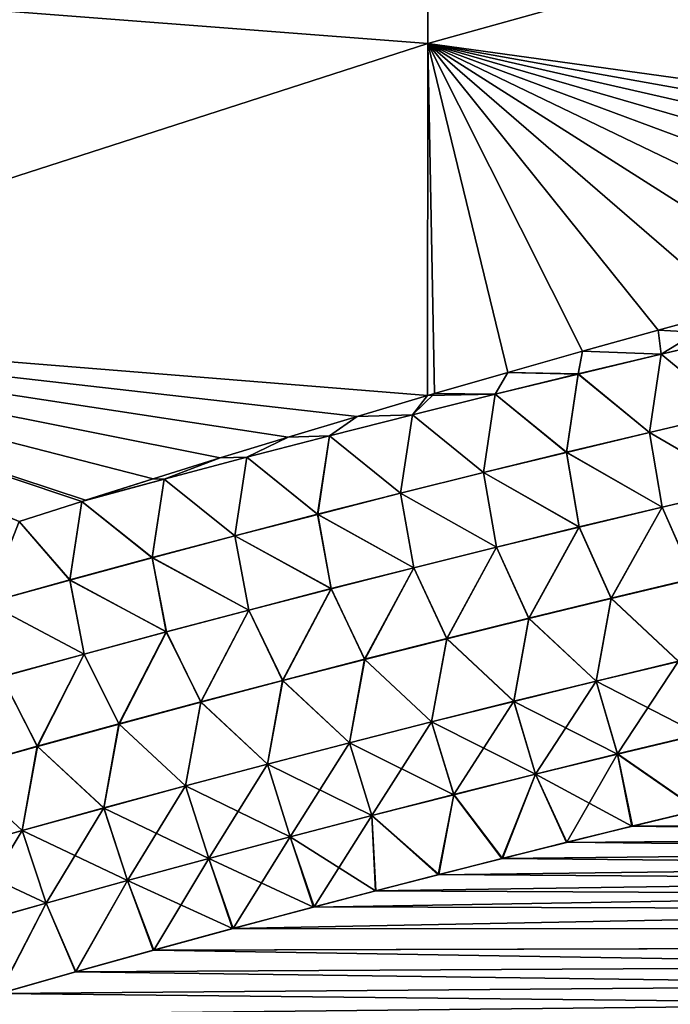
# Model space of a CAD drawing. Header units: metres. Extents: x -61 to 49, y -32 to 32.
# Tile 233 of 256: x 17.66 to 19.68, y 5.88 to 8.94. Entities that reach past the tile are written whole.
import ezdxf

# ---------------------------------------------------------------- set-up
doc = ezdxf.new("R2010")
doc.units = ezdxf.units.M
doc.layers.add('solid_K_27_40_10_000Y34', color=7, linetype='CONTINUOUS')

msp = doc.modelspace()

# ---------------------------------------------------------------- linework, layer by layer
at = {"layer": 'solid_K_27_40_10_000Y34'}
for points in [[(18.926422, 9.931925, -19.564247), (18.926422, 8.864625, -20.07041), (16.214842, 9.073252, -19.258879)], [(18.926422, 8.864606, 20.070419), (18.926422, 9.931887, 19.564268), (16.214842, 9.073238, 19.258886)], [(21.651865, 9.621234, -20.37454), (18.926422, 8.864625, -20.07041), (18.926422, 9.931925, -19.564247)], [(21.651865, 9.621228, 20.374542), (18.926422, 9.931887, 19.564268), (18.926422, 8.864606, 20.070419)], [(21.651865, 9.621234, -20.37454), (21.645794, 8.488059, -20.870714), (18.926422, 8.864625, -20.07041)], [(21.645792, 8.488059, 20.870714), (21.651865, 9.621228, 20.374542), (18.926422, 8.864606, 20.070419)], [(18.926422, 8.864625, -20.07041), (16.214842, 7.990036, -19.732908), (16.214842, 9.073252, -19.258879)], [(18.926422, 8.864606, 20.070419), (16.214842, 9.073238, 19.258886), (16.214842, 7.99003, 19.73291)], [(18.926422, 8.864625, -20.07041), (18.925745, 7.771661, -20.518223), (16.214842, 7.990036, -19.732908)], [(18.925745, 7.771661, 20.518223), (18.926422, 8.864606, 20.070419), (16.214842, 7.99003, 19.73291)], [(18.947138, 7.7779, -20.521086), (18.925745, 7.771661, -20.518223), (18.926422, 8.864625, -20.07041)], [(18.947138, 7.7779, 20.521086), (18.926422, 8.864606, 20.070419), (18.925745, 7.771661, 20.518223)], [(19.175106, 7.843667, -20.55154), (18.947138, 7.7779, -20.521086), (18.926422, 8.864625, -20.07041)], [(19.406841, 7.909297, -20.582348), (19.175106, 7.843667, -20.55154), (18.926422, 8.864625, -20.07041)], [(19.641979, 7.974823, -20.61339), (19.406841, 7.909297, -20.582348), (18.926422, 8.864625, -20.07041)], [(19.880676, 8.040222, -20.644691), (19.641979, 7.974823, -20.61339), (18.926422, 8.864625, -20.07041)], [(20.123104, 8.105471, -20.676281), (19.880676, 8.040222, -20.644691), (18.926422, 8.864625, -20.07041)], [(20.369432, 8.170546, -20.708187), (20.123104, 8.105471, -20.676281), (18.926422, 8.864625, -20.07041)], [(20.619833, 8.23542, -20.740437), (20.369432, 8.170546, -20.708187), (18.926422, 8.864625, -20.07041)], [(20.874474, 8.300069, -20.773052), (20.619833, 8.23542, -20.740437), (18.926422, 8.864625, -20.07041)], [(21.127491, 8.362981, -20.805292), (20.874474, 8.300069, -20.773052), (18.926422, 8.864625, -20.07041)], [(21.384792, 8.425632, -20.837902), (21.127491, 8.362981, -20.805292), (18.926422, 8.864625, -20.07041)], [(21.645794, 8.488059, -20.870714), (21.384792, 8.425632, -20.837902), (18.926422, 8.864625, -20.07041)], [(21.384792, 8.425632, 20.837902), (21.645792, 8.488059, 20.870714), (18.926422, 8.864606, 20.070419)], [(21.127491, 8.362981, 20.80529), (21.384792, 8.425632, 20.837902), (18.926422, 8.864606, 20.070419)], [(20.874472, 8.300069, 20.773052), (21.127491, 8.362981, 20.80529), (18.926422, 8.864606, 20.070419)], [(20.619831, 8.23542, 20.740437), (20.874472, 8.300069, 20.773052), (18.926422, 8.864606, 20.070419)], [(20.369431, 8.170546, 20.708187), (20.619831, 8.23542, 20.740437), (18.926422, 8.864606, 20.070419)], [(20.123102, 8.105471, 20.676281), (20.369431, 8.170546, 20.708187), (18.926422, 8.864606, 20.070419)], [(19.880674, 8.040221, 20.644691), (20.123102, 8.105471, 20.676281), (18.926422, 8.864606, 20.070419)], [(19.641977, 7.974822, 20.61339), (19.880674, 8.040221, 20.644691), (18.926422, 8.864606, 20.070419)], [(19.406841, 7.909297, 20.582348), (19.641977, 7.974822, 20.61339), (18.926422, 8.864606, 20.070419)], [(19.175104, 7.843667, 20.55154), (19.406841, 7.909297, 20.582348), (18.926422, 8.864606, 20.070419)], [(18.947138, 7.7779, 20.521086), (19.175104, 7.843667, 20.55154), (18.926422, 8.864606, 20.070419)], [(19.909716, 7.96085, 20.680204), (19.880674, 8.040221, 20.644691), (19.641977, 7.974822, 20.61339)], [(19.651569, 7.900525, -20.642647), (19.641979, 7.974823, -20.61339), (19.880676, 8.040222, -20.644691)], [(19.909691, 7.960969, -20.680159), (19.651569, 7.900525, -20.642647), (19.880676, 8.040222, -20.644691)], [(17.85128, 7.44344, -20.372952), (17.657024, 7.381036, -20.346315), (16.214842, 7.990036, -19.732908)], [(17.863508, 7.447338, -20.374624), (17.85128, 7.44344, -20.372952), (16.214842, 7.990036, -19.732908)], [(18.073217, 7.513606, -20.403225), (17.863508, 7.447338, -20.374624), (16.214842, 7.990036, -19.732908)], [(18.281204, 7.57825, -20.431456), (18.073217, 7.513606, -20.403225), (16.214842, 7.990036, -19.732908)], [(18.492533, 7.642821, -20.460018), (18.281204, 7.57825, -20.431456), (16.214842, 7.990036, -19.732908)], [(18.707336, 7.707298, -20.488932), (18.492533, 7.642821, -20.460018), (16.214842, 7.990036, -19.732908)], [(18.925745, 7.771661, -20.518223), (18.707336, 7.707298, -20.488932), (16.214842, 7.990036, -19.732908)], [(18.707336, 7.707299, 20.488932), (18.925745, 7.771661, 20.518223), (16.214842, 7.99003, 19.73291)], [(18.492533, 7.642821, 20.460018), (18.707336, 7.707299, 20.488932), (16.214842, 7.99003, 19.73291)], [(18.281204, 7.57825, 20.431456), (18.492533, 7.642821, 20.460018), (16.214842, 7.99003, 19.73291)], [(18.073217, 7.513606, 20.403225), (18.281204, 7.57825, 20.431456), (16.214842, 7.99003, 19.73291)], [(17.86351, 7.447339, 20.374624), (18.073217, 7.513606, 20.403225), (16.214842, 7.99003, 19.73291)], [(17.85128, 7.44344, 20.372952), (17.86351, 7.447339, 20.374624), (16.214842, 7.99003, 19.73291)], [(17.657026, 7.381037, 20.346315), (17.85128, 7.44344, 20.372952), (16.214842, 7.99003, 19.73291)], [(19.651569, 7.900525, -20.642647), (19.406841, 7.909297, -20.582348), (19.641979, 7.974823, -20.61339)], [(19.65159, 7.900421, 20.642687), (19.641977, 7.974822, 20.61339), (19.406841, 7.909297, 20.582348)], [(19.65159, 7.900421, 20.642687), (19.909716, 7.96085, 20.680204), (19.641977, 7.974822, 20.61339)], [(19.873135, 7.718338, -20.738834), (19.651569, 7.900525, -20.642647), (19.909691, 7.960969, -20.680159)], [(19.873207, 7.718025, 20.738914), (19.909716, 7.96085, 20.680204), (19.65159, 7.900421, 20.642687)], [(19.39369, 7.838841, 20.60491), (19.406841, 7.909297, 20.582348), (19.175104, 7.843667, 20.55154)], [(19.393671, 7.838931, -20.604876), (19.175106, 7.843667, -20.55154), (19.406841, 7.909297, -20.582348)], [(19.651569, 7.900525, -20.642647), (19.393671, 7.838931, -20.604876), (19.406841, 7.909297, -20.582348)], [(19.614849, 7.65774, -20.701988), (19.393671, 7.838931, -20.604876), (19.651569, 7.900525, -20.642647)], [(19.39369, 7.838841, 20.60491), (19.65159, 7.900421, 20.642687), (19.406841, 7.909297, 20.582348)], [(19.61492, 7.65744, 20.702066), (19.65159, 7.900421, 20.642687), (19.39369, 7.838841, 20.60491)], [(19.873135, 7.718338, -20.738834), (19.614849, 7.65774, -20.701988), (19.651569, 7.900525, -20.642647)], [(19.61492, 7.65744, 20.702066), (19.873207, 7.718025, 20.738914), (19.65159, 7.900421, 20.642687)], [(19.136002, 7.776163, -20.566847), (18.947138, 7.7779, -20.521086), (19.175106, 7.843667, -20.55154)], [(19.136017, 7.776089, 20.566877), (19.175104, 7.843667, 20.55154), (18.947138, 7.7779, 20.521086)], [(19.393671, 7.838931, -20.604876), (19.136002, 7.776163, -20.566847), (19.175106, 7.843667, -20.55154)], [(19.356804, 7.59599, -20.664896), (19.136002, 7.776163, -20.566847), (19.393671, 7.838931, -20.604876)], [(19.136017, 7.776089, 20.566877), (19.39369, 7.838841, 20.60491), (19.175104, 7.843667, 20.55154)], [(19.356873, 7.595704, 20.66497), (19.39369, 7.838841, 20.60491), (19.136017, 7.776089, 20.566877)], [(19.614849, 7.65774, -20.701988), (19.356804, 7.59599, -20.664896), (19.393671, 7.838931, -20.604876)], [(19.356873, 7.595704, 20.66497), (19.61492, 7.65744, 20.702066), (19.39369, 7.838841, 20.60491)], [(18.878569, 7.712192, -20.528563), (18.707336, 7.707298, -20.488932), (18.925745, 7.771661, -20.518223)], [(18.87858, 7.712133, 20.528587), (18.925745, 7.771661, 20.518223), (18.707336, 7.707299, 20.488932)], [(18.878569, 7.712192, -20.528563), (18.925745, 7.771661, -20.518223), (18.947138, 7.7779, -20.521086)], [(19.136002, 7.776163, -20.566847), (18.878569, 7.712192, -20.528563), (18.947138, 7.7779, -20.521086)], [(19.09901, 7.533064, -20.627558), (18.878569, 7.712192, -20.528563), (19.136002, 7.776163, -20.566847)], [(18.87858, 7.712133, 20.528587), (19.136017, 7.776089, 20.566877), (18.925745, 7.771661, 20.518223)], [(19.099075, 7.532792, 20.627632), (19.136017, 7.776089, 20.566877), (18.87858, 7.712133, 20.528587)], [(19.136017, 7.776089, 20.566877), (18.947138, 7.7779, 20.521086), (18.925745, 7.771661, 20.518223)], [(19.356804, 7.59599, -20.664896), (19.09901, 7.533064, -20.627558), (19.136002, 7.776163, -20.566847)], [(19.099075, 7.532792, 20.627632), (19.356873, 7.595704, 20.66497), (19.136017, 7.776089, 20.566877)], [(18.621389, 7.64694, 20.490044), (18.707336, 7.707299, 20.488932), (18.492533, 7.642821, 20.460018)], [(18.62138, 7.646985, -20.490026), (18.492533, 7.642821, -20.460018), (18.707336, 7.707298, -20.488932)], [(18.878569, 7.712192, -20.528563), (18.62138, 7.646985, -20.490026), (18.707336, 7.707298, -20.488932)], [(18.841473, 7.468932, -20.589979), (18.62138, 7.646985, -20.490026), (18.878569, 7.712192, -20.528563)], [(18.621389, 7.64694, 20.490044), (18.87858, 7.712133, 20.528587), (18.707336, 7.707299, 20.488932)], [(18.841537, 7.468674, 20.59005), (18.87858, 7.712133, 20.528587), (18.621389, 7.64694, 20.490044)], [(19.09901, 7.533064, -20.627558), (18.841473, 7.468932, -20.589979), (18.878569, 7.712192, -20.528563)], [(18.841537, 7.468674, 20.59005), (19.099075, 7.532792, 20.627632), (18.87858, 7.712133, 20.528587)], [(19.911337, 7.486036, -20.780247), (19.614849, 7.65774, -20.701988), (19.873135, 7.718338, -20.738834)], [(19.911438, 7.485606, 20.780302), (19.873207, 7.718025, 20.738914), (19.61492, 7.65744, 20.702066)], [(18.364445, 7.580507, -20.451239), (18.281204, 7.57825, -20.431456), (18.492533, 7.642821, -20.460018)], [(18.36445, 7.580477, 20.45125), (18.492533, 7.642821, 20.460018), (18.281204, 7.57825, 20.431456)], [(18.62138, 7.646985, -20.490026), (18.364445, 7.580507, -20.451239), (18.492533, 7.642821, -20.460018)], [(18.584206, 7.40356, -20.552162), (18.364445, 7.580507, -20.451239), (18.62138, 7.646985, -20.490026)], [(18.36445, 7.580477, 20.45125), (18.621389, 7.64694, 20.490044), (18.492533, 7.642821, 20.460018)], [(18.584269, 7.403315, 20.552231), (18.621389, 7.64694, 20.490044), (18.36445, 7.580477, 20.45125)], [(18.841473, 7.468932, -20.589979), (18.584206, 7.40356, -20.552162), (18.62138, 7.646985, -20.490026)], [(18.584269, 7.403315, 20.552231), (18.841537, 7.468674, 20.59005), (18.621389, 7.64694, 20.490044)], [(19.653769, 7.425718, -20.744297), (19.356804, 7.59599, -20.664896), (19.614849, 7.65774, -20.701988)], [(19.653868, 7.425301, 20.744352), (19.61492, 7.65744, 20.702066), (19.356873, 7.595704, 20.66497)], [(19.911337, 7.486036, -20.780247), (19.653769, 7.425718, -20.744297), (19.614849, 7.65774, -20.701988)], [(19.653868, 7.425301, 20.744352), (19.911438, 7.485606, 20.780302), (19.61492, 7.65744, 20.702066)], [(18.107771, 7.512725, -20.412201), (18.073217, 7.513606, -20.403225), (18.281204, 7.57825, -20.431456)], [(18.107775, 7.51271, 20.412207), (18.281204, 7.57825, 20.431456), (18.073217, 7.513606, 20.403225)], [(18.364445, 7.580507, -20.451239), (18.107771, 7.512725, -20.412201), (18.281204, 7.57825, -20.431456)], [(18.327215, 7.336914, -20.514109), (18.107771, 7.512725, -20.412201), (18.364445, 7.580507, -20.451239)], [(18.107775, 7.51271, 20.412207), (18.36445, 7.580477, 20.45125), (18.281204, 7.57825, 20.431456)], [(18.327276, 7.336682, 20.514174), (18.36445, 7.580477, 20.45125), (18.107775, 7.51271, 20.412207)], [(18.584206, 7.40356, -20.552162), (18.327215, 7.336914, -20.514109), (18.364445, 7.580507, -20.451239)], [(18.327276, 7.336682, 20.514174), (18.584269, 7.403315, 20.552231), (18.36445, 7.580477, 20.45125)], [(19.39646, 7.364261, -20.708117), (19.09901, 7.533064, -20.627558), (19.356804, 7.59599, -20.664896)], [(19.396557, 7.363856, 20.70817), (19.356873, 7.595704, 20.66497), (19.099075, 7.532792, 20.627632)], [(19.653769, 7.425718, -20.744297), (19.39646, 7.364261, -20.708117), (19.356804, 7.59599, -20.664896)], [(19.396557, 7.363856, 20.70817), (19.653868, 7.425301, 20.744352), (19.356873, 7.595704, 20.66497)], [(19.139418, 7.301641, -20.671705), (18.841473, 7.468932, -20.589979), (19.09901, 7.533064, -20.627558)], [(19.139515, 7.301249, 20.671761), (19.099075, 7.532792, 20.627632), (18.841537, 7.468674, 20.59005)], [(19.39646, 7.364261, -20.708117), (19.139418, 7.301641, -20.671705), (19.09901, 7.533064, -20.627558)], [(19.139515, 7.301249, 20.671761), (19.396557, 7.363856, 20.70817), (19.099075, 7.532792, 20.627632)], [(18.073217, 7.513606, -20.403225), (17.85128, 7.44344, -20.372952), (17.863508, 7.447338, -20.374624)], [(18.107771, 7.512725, -20.412201), (17.85128, 7.44344, -20.372952), (18.073217, 7.513606, -20.403225)], [(18.070513, 7.268962, -20.475821), (17.85128, 7.44344, -20.372952), (18.107771, 7.512725, -20.412201)], [(18.107775, 7.51271, 20.412207), (17.86351, 7.447339, 20.374624), (17.85128, 7.44344, 20.372952)], [(18.070572, 7.268744, 20.475883), (18.107775, 7.51271, 20.412207), (17.85128, 7.44344, 20.372952)], [(18.107775, 7.51271, 20.412207), (18.073217, 7.513606, 20.403225), (17.86351, 7.447339, 20.374624)], [(18.327215, 7.336914, -20.514109), (18.070513, 7.268962, -20.475821), (18.107771, 7.512725, -20.412201)], [(18.070572, 7.268744, 20.475883), (18.327276, 7.336682, 20.514174), (18.107775, 7.51271, 20.412207)], [(19.911337, 7.486036, -20.780247), (19.752005, 7.20399, -20.766138), (19.653769, 7.425718, -20.744297)], [(19.653868, 7.425301, 20.744352), (19.752132, 7.203495, 20.766144), (19.911438, 7.485606, 20.780302)], [(18.882654, 7.237828, -20.635071), (18.584206, 7.40356, -20.552162), (18.841473, 7.468932, -20.589979)], [(18.882751, 7.237448, 20.635126), (18.841537, 7.468674, 20.59005), (18.584269, 7.403315, 20.552231)], [(19.139418, 7.301641, -20.671705), (18.882654, 7.237828, -20.635071), (18.841473, 7.468932, -20.589979)], [(18.882751, 7.237448, 20.635126), (19.139515, 7.301249, 20.671761), (18.841537, 7.468674, 20.59005)], [(17.81411, 7.199669, -20.437302), (17.657024, 7.381036, -20.346315), (17.85128, 7.44344, -20.372952)], [(17.814165, 7.199464, 20.437361), (17.85128, 7.44344, 20.372952), (17.657026, 7.381037, 20.346315)], [(18.070513, 7.268962, -20.475821), (17.81411, 7.199669, -20.437302), (17.85128, 7.44344, -20.372952)], [(17.814165, 7.199464, 20.437361), (18.070572, 7.268744, 20.475883), (17.85128, 7.44344, 20.372952)], [(19.653769, 7.425718, -20.744297), (19.496107, 7.143147, -20.73103), (19.39646, 7.364261, -20.708117)], [(19.396557, 7.363856, 20.70817), (19.496235, 7.142662, 20.731035), (19.653868, 7.425301, 20.744352)], [(19.653769, 7.425718, -20.744297), (19.752005, 7.20399, -20.766138), (19.496107, 7.143147, -20.73103)], [(19.653868, 7.425301, 20.744352), (19.496235, 7.142662, 20.731035), (19.752132, 7.203495, 20.766144)], [(18.626181, 7.172788, -20.598211), (18.327215, 7.336914, -20.514109), (18.584206, 7.40356, -20.552162)], [(18.626276, 7.172421, 20.598267), (18.584269, 7.403315, 20.552231), (18.327276, 7.336682, 20.514174)], [(18.882654, 7.237828, -20.635071), (18.626181, 7.172788, -20.598211), (18.584206, 7.40356, -20.552162)], [(18.626276, 7.172421, 20.598267), (18.882751, 7.237448, 20.635126), (18.584269, 7.403315, 20.552231)], [(17.81411, 7.199669, -20.437302), (17.558012, 7.129004, -20.398554), (17.657024, 7.381036, -20.346315)], [(17.558065, 7.128812, 20.398611), (17.814165, 7.199464, 20.437361), (17.657026, 7.381037, 20.346315)], [(19.39646, 7.364261, -20.708117), (19.240496, 7.081162, -20.695707), (19.139418, 7.301641, -20.671705)], [(19.139515, 7.301249, 20.671761), (19.240622, 7.08069, 20.695715), (19.396557, 7.363856, 20.70817)], [(19.39646, 7.364261, -20.708117), (19.496107, 7.143147, -20.73103), (19.240496, 7.081162, -20.695707)], [(19.396557, 7.363856, 20.70817), (19.240622, 7.08069, 20.695715), (19.496235, 7.142662, 20.731035)], [(18.370008, 7.10649, -20.561134), (18.070513, 7.268962, -20.475821), (18.327215, 7.336914, -20.514109)], [(18.3701, 7.106135, 20.56119), (18.327276, 7.336682, 20.514174), (18.070572, 7.268744, 20.475883)], [(18.626181, 7.172788, -20.598211), (18.370008, 7.10649, -20.561134), (18.327215, 7.336914, -20.514109)], [(18.3701, 7.106135, 20.56119), (18.626276, 7.172421, 20.598267), (18.327276, 7.336682, 20.514174)], [(19.139418, 7.301641, -20.671705), (18.985178, 7.01801, -20.660177), (18.882654, 7.237828, -20.635071)], [(18.882751, 7.237448, 20.635126), (18.985304, 7.017549, 20.660187), (19.139515, 7.301249, 20.671761)], [(19.139418, 7.301641, -20.671705), (19.240496, 7.081162, -20.695707), (18.985178, 7.01801, -20.660177)], [(19.139515, 7.301249, 20.671761), (18.985304, 7.017549, 20.660187), (19.240622, 7.08069, 20.695715)], [(18.114145, 7.0389, -20.52384), (17.81411, 7.199669, -20.437302), (18.070513, 7.268962, -20.475821)], [(18.114237, 7.038558, 20.523893), (18.070572, 7.268744, 20.475883), (17.814165, 7.199464, 20.437361)], [(18.370008, 7.10649, -20.561134), (18.114145, 7.0389, -20.52384), (18.070513, 7.268962, -20.475821)], [(18.114237, 7.038558, 20.523893), (18.3701, 7.106135, 20.56119), (18.070572, 7.268744, 20.475883)], [(18.882654, 7.237828, -20.635071), (18.730167, 6.953658, -20.624443), (18.626181, 7.172788, -20.598211)], [(18.626276, 7.172421, 20.598267), (18.730293, 6.953208, 20.624454), (18.882751, 7.237448, 20.635126)], [(18.882654, 7.237828, -20.635071), (18.985178, 7.01801, -20.660177), (18.730167, 6.953658, -20.624443)], [(18.882751, 7.237448, 20.635126), (18.730293, 6.953208, 20.624454), (18.985304, 7.017549, 20.660187)], [(17.858606, 6.969988, -20.486332), (17.558012, 7.129004, -20.398554), (17.81411, 7.199669, -20.437302)], [(17.858696, 6.969658, 20.486385), (17.814165, 7.199464, 20.437361), (17.558065, 7.128812, 20.398611)], [(18.114145, 7.0389, -20.52384), (17.858606, 6.969988, -20.486332), (17.81411, 7.199669, -20.437302)], [(17.858696, 6.969658, 20.486385), (18.114237, 7.038558, 20.523893), (17.814165, 7.199464, 20.437361)], [(19.496107, 7.143147, -20.73103), (19.752005, 7.20399, -20.766138), (19.705343, 6.947563, -20.739525)], [(19.705498, 6.947018, 20.739464), (19.752132, 7.203495, 20.766144), (19.496235, 7.142662, 20.731035)], [(18.626181, 7.172788, -20.598211), (18.475477, 6.888075, -20.588505), (18.370008, 7.10649, -20.561134)], [(18.3701, 7.106135, 20.56119), (18.475601, 6.887637, 20.588518), (18.626276, 7.172421, 20.598267)], [(18.626181, 7.172788, -20.598211), (18.730167, 6.953658, -20.624443), (18.475477, 6.888075, -20.588505)], [(18.626276, 7.172421, 20.598267), (18.475601, 6.887637, 20.588518), (18.730293, 6.953208, 20.624454)], [(17.858606, 6.969988, -20.486332), (17.603399, 6.89972, -20.448614), (17.558012, 7.129004, -20.398554)], [(17.603487, 6.899403, 20.448668), (17.858696, 6.969658, 20.486385), (17.558065, 7.128812, 20.398611)], [(19.240496, 7.081162, -20.695707), (19.496107, 7.143147, -20.73103), (19.449242, 6.88614, -20.705124)], [(19.449396, 6.885605, 20.705065), (19.496235, 7.142662, 20.731035), (19.240622, 7.08069, 20.695715)], [(19.496107, 7.143147, -20.73103), (19.705343, 6.947563, -20.739525), (19.449242, 6.88614, -20.705124)], [(19.449396, 6.885605, 20.705065), (19.705498, 6.947018, 20.739464), (19.496235, 7.142662, 20.731035)], [(18.370008, 7.10649, -20.561134), (18.221121, 6.821229, -20.55237), (18.114145, 7.0389, -20.52384)], [(18.114237, 7.038558, 20.523893), (18.221243, 6.820803, 20.552385), (18.3701, 7.106135, 20.56119)], [(18.370008, 7.10649, -20.561134), (18.475477, 6.888075, -20.588505), (18.221121, 6.821229, -20.55237)], [(18.3701, 7.106135, 20.56119), (18.221243, 6.820803, 20.552385), (18.475601, 6.887637, 20.588518)], [(18.985178, 7.01801, -20.660177), (19.240496, 7.081162, -20.695707), (19.193453, 6.823567, -20.670525)], [(19.193607, 6.823043, 20.670471), (19.240622, 7.08069, 20.695715), (18.985304, 7.017549, 20.660187)], [(19.240496, 7.081162, -20.695707), (19.449242, 6.88614, -20.705124), (19.193453, 6.823567, -20.670525)], [(19.193607, 6.823043, 20.670471), (19.449396, 6.885605, 20.705065), (19.240622, 7.08069, 20.695715)], [(18.114145, 7.0389, -20.52384), (17.967106, 6.753091, -20.516041), (17.858606, 6.969988, -20.486332)], [(17.858696, 6.969658, 20.486385), (17.967228, 6.752676, 20.516058), (18.114237, 7.038558, 20.523893)], [(18.114145, 7.0389, -20.52384), (18.221121, 6.821229, -20.55237), (17.967106, 6.753091, -20.516041)], [(18.114237, 7.038558, 20.523893), (17.967228, 6.752676, 20.516058), (18.221243, 6.820803, 20.552385)], [(18.730167, 6.953658, -20.624443), (18.985178, 7.01801, -20.660177), (18.93799, 6.759815, -20.635736)], [(18.938143, 6.759301, 20.635685), (18.985304, 7.017549, 20.660187), (18.730293, 6.953208, 20.624454)], [(18.985178, 7.01801, -20.660177), (19.193453, 6.823567, -20.670525), (18.93799, 6.759815, -20.635736)], [(18.938143, 6.759301, 20.635685), (19.193607, 6.823043, 20.670471), (18.985304, 7.017549, 20.660187)], [(17.858606, 6.969988, -20.486332), (17.713448, 6.683629, -20.479521), (17.603399, 6.89972, -20.448614)], [(17.603487, 6.899403, 20.448668), (17.713568, 6.683225, 20.479538), (17.858696, 6.969658, 20.486385)], [(17.858606, 6.969988, -20.486332), (17.967106, 6.753091, -20.516041), (17.713448, 6.683629, -20.479521)], [(17.858696, 6.969658, 20.486385), (17.713568, 6.683225, 20.479538), (17.967228, 6.752676, 20.516058)], [(18.475477, 6.888075, -20.588505), (18.730167, 6.953658, -20.624443), (18.682865, 6.694852, -20.60076)], [(18.683018, 6.694349, 20.600712), (18.730293, 6.953208, 20.624454), (18.475601, 6.887637, 20.588518)], [(18.730167, 6.953658, -20.624443), (18.93799, 6.759815, -20.635736), (18.682865, 6.694852, -20.60076)], [(18.683018, 6.694349, 20.600712), (18.938143, 6.759301, 20.635685), (18.730293, 6.953208, 20.624454)], [(19.449242, 6.88614, -20.705124), (19.705343, 6.947563, -20.739525), (19.515875, 6.659837, -20.666306)], [(19.77108, 6.720588, 20.699606), (19.705498, 6.947018, 20.739464), (19.449396, 6.885605, 20.705065)], [(19.705343, 6.947563, -20.739525), (19.77092, 6.72112, -20.699734), (19.515875, 6.659837, -20.666306)], [(17.603399, 6.89972, -20.448614), (17.713448, 6.683629, -20.479521), (17.460157, 6.61281, -20.442812)], [(17.603487, 6.899403, 20.448668), (17.460278, 6.612419, 20.442833), (17.713568, 6.683225, 20.479538)], [(18.221121, 6.821229, -20.55237), (18.475477, 6.888075, -20.588505), (18.428095, 6.628647, -20.565599)], [(18.428247, 6.628155, 20.565554), (18.475601, 6.887637, 20.588518), (18.221243, 6.820803, 20.552385)], [(18.475477, 6.888075, -20.588505), (18.682865, 6.694852, -20.60076), (18.428095, 6.628647, -20.565599)], [(18.428247, 6.628155, 20.565554), (18.683018, 6.694349, 20.600712), (18.475601, 6.887637, 20.588518)], [(19.193453, 6.823567, -20.670525), (19.449242, 6.88614, -20.705124), (19.261162, 6.597415, -20.6327)], [(19.516033, 6.659315, 20.666183), (19.449396, 6.885605, 20.705065), (19.193607, 6.823043, 20.670471)], [(19.449242, 6.88614, -20.705124), (19.515875, 6.659837, -20.666306), (19.261162, 6.597415, -20.6327)], [(19.516033, 6.659315, 20.666183), (19.77108, 6.720588, 20.699606), (19.449396, 6.885605, 20.705065)], [(17.967106, 6.753091, -20.516041), (18.221121, 6.821229, -20.55237), (18.173689, 6.561172, -20.530258)], [(18.173841, 6.56069, 20.530218), (18.221243, 6.820803, 20.552385), (17.967228, 6.752676, 20.516058)], [(18.221121, 6.821229, -20.55237), (18.428095, 6.628647, -20.565599), (18.173689, 6.561172, -20.530258)], [(18.173841, 6.56069, 20.530218), (18.428247, 6.628155, 20.565554), (18.221243, 6.820803, 20.552385)], [(18.93799, 6.759815, -20.635736), (19.193453, 6.823567, -20.670525), (19.006798, 6.533828, -20.598921)], [(19.261322, 6.596904, 20.632582), (19.193607, 6.823043, 20.670471), (18.938143, 6.759301, 20.635685)], [(19.193453, 6.823567, -20.670525), (19.261162, 6.597415, -20.6327), (19.006798, 6.533828, -20.598921)], [(19.261322, 6.596904, 20.632582), (19.516033, 6.659315, 20.666183), (19.193607, 6.823043, 20.670471)], [(17.713448, 6.683629, -20.479521), (17.967106, 6.753091, -20.516041), (17.919666, 6.492393, -20.494743)], [(17.919817, 6.491923, 20.494705), (17.967228, 6.752676, 20.516058), (17.713568, 6.683225, 20.479538)], [(17.967106, 6.753091, -20.516041), (18.173689, 6.561172, -20.530258), (17.919666, 6.492393, -20.494743)], [(17.919817, 6.491923, 20.494705), (18.173841, 6.56069, 20.530218), (17.967228, 6.752676, 20.516058)], [(18.682865, 6.694852, -20.60076), (18.93799, 6.759815, -20.635736), (18.752794, 6.469044, -20.56497)], [(19.006956, 6.533326, 20.598806), (18.938143, 6.759301, 20.635685), (18.683018, 6.694349, 20.600712)], [(18.93799, 6.759815, -20.635736), (19.006798, 6.533828, -20.598921), (18.752794, 6.469044, -20.56497)], [(19.006956, 6.533326, 20.598806), (19.261322, 6.596904, 20.632582), (18.938143, 6.759301, 20.635685)], [(18.428095, 6.628647, -20.565599), (18.682865, 6.694852, -20.60076), (18.49917, 6.403034, -20.530857)], [(18.752953, 6.468553, 20.564861), (18.683018, 6.694349, 20.600712), (18.428247, 6.628155, 20.565554)], [(18.682865, 6.694852, -20.60076), (18.752794, 6.469044, -20.56497), (18.49917, 6.403034, -20.530857)], [(18.752953, 6.468553, 20.564861), (19.006956, 6.533326, 20.598806), (18.683018, 6.694349, 20.600712)], [(19.515875, 6.659837, -20.666306), (19.77092, 6.72112, -20.699734), (19.768076, 6.485788, -20.623667)], [(19.516033, 6.659315, 20.666183), (19.766499, 6.48541, 20.623466), (19.77108, 6.720588, 20.699606)], [(17.460157, 6.61281, -20.442812), (17.713448, 6.683629, -20.479521), (17.666035, 6.422283, -20.459057)], [(17.666185, 6.421823, 20.459021), (17.713568, 6.683225, 20.479538), (17.460278, 6.612419, 20.442833)], [(17.713448, 6.683629, -20.479521), (17.919666, 6.492393, -20.494743), (17.666035, 6.422283, -20.459057)], [(17.666185, 6.421823, 20.459021), (17.919817, 6.491923, 20.494705), (17.713568, 6.683225, 20.479538)], [(19.261162, 6.597415, -20.6327), (19.515875, 6.659837, -20.666306), (19.358614, 6.385738, -20.571041)], [(19.261322, 6.596904, 20.632582), (19.560291, 6.435408, 20.597027), (19.516033, 6.659315, 20.666183)], [(19.515875, 6.659837, -20.666306), (19.561876, 6.435794, -20.597229), (19.358614, 6.385738, -20.571041)], [(19.515875, 6.659837, -20.666306), (19.768076, 6.485788, -20.623667), (19.561876, 6.435794, -20.597229)], [(19.516033, 6.659315, 20.666183), (19.560291, 6.435408, 20.597027), (19.766499, 6.48541, 20.623466)], [(17.460157, 6.61281, -20.442812), (17.666035, 6.422283, -20.459057), (17.412813, 6.350807, -20.423203)], [(17.412962, 6.350358, 20.42317), (17.666185, 6.421823, 20.459021), (17.460278, 6.612419, 20.442833)], [(18.173689, 6.561172, -20.530258), (18.428095, 6.628647, -20.565599), (18.245939, 6.33577, -20.496582)], [(18.499329, 6.402553, 20.530752), (18.428247, 6.628155, 20.565554), (18.173841, 6.56069, 20.530218)], [(18.428095, 6.628647, -20.565599), (18.49917, 6.403034, -20.530857), (18.245939, 6.33577, -20.496582)], [(18.499329, 6.402553, 20.530752), (18.752953, 6.468553, 20.564861), (18.428247, 6.628155, 20.565554)], [(42.047382, 6.578393, 21.437765), (18.571505, 6.184772, 20.46862), (18.319956, 6.117733, 20.435444)], [(42.214626, 6.116712, 21.269495), (42.047382, 6.578393, 21.437765), (18.319956, 6.117733, 20.435444)], [(42.047382, 6.578393, 21.437765), (18.763628, 6.234978, 20.493793), (18.571505, 6.184772, 20.46862)], [(42.047382, 6.578393, 21.437765), (18.958769, 6.285113, 20.519217), (18.763628, 6.234978, 20.493793)], [(42.047382, 6.578393, 21.437765), (19.156553, 6.335238, 20.544897), (18.958769, 6.285113, 20.519217)], [(19.006798, 6.533828, -20.598921), (19.261162, 6.597415, -20.6327), (19.158157, 6.335641, -20.545105)], [(19.006956, 6.533326, 20.598806), (19.156553, 6.335238, 20.544897), (19.261322, 6.596904, 20.632582)], [(19.261322, 6.596904, 20.632582), (19.156553, 6.335238, 20.544897), (19.357019, 6.385343, 20.570835)], [(42.047382, 6.578393, 21.437765), (19.357019, 6.385343, 20.570835), (19.156553, 6.335238, 20.544897)], [(19.261162, 6.597415, -20.6327), (19.358614, 6.385738, -20.571041), (19.158157, 6.335641, -20.545105)], [(19.261322, 6.596904, 20.632582), (19.357019, 6.385343, 20.570835), (19.560291, 6.435408, 20.597027)], [(42.047382, 6.578393, 21.437765), (19.560291, 6.435408, 20.597027), (19.357019, 6.385343, 20.570835)], [(42.047382, 6.578393, 21.437765), (19.766499, 6.48541, 20.623466), (19.560291, 6.435408, 20.597027)], [(17.919666, 6.492393, -20.494743), (18.173689, 6.561172, -20.530258), (17.993116, 6.267221, -20.462152)], [(18.246098, 6.335299, 20.496483), (18.173841, 6.56069, 20.530218), (17.919817, 6.491923, 20.494705)], [(18.173689, 6.561172, -20.530258), (18.245939, 6.33577, -20.496582), (17.993116, 6.267221, -20.462152)], [(18.246098, 6.335299, 20.496483), (18.499329, 6.402553, 20.530752), (18.173841, 6.56069, 20.530218)], [(18.752794, 6.469044, -20.56497), (19.006798, 6.533828, -20.598921), (18.960381, 6.285526, -20.519426)], [(18.752953, 6.468553, 20.564861), (18.958769, 6.285113, 20.519217), (19.006956, 6.533326, 20.598806)], [(19.006956, 6.533326, 20.598806), (18.958769, 6.285113, 20.519217), (19.156553, 6.335238, 20.544897)], [(19.006798, 6.533828, -20.598921), (19.158157, 6.335641, -20.545105), (18.960381, 6.285526, -20.519426)], [(17.666035, 6.422283, -20.459057), (17.919666, 6.492393, -20.494743), (17.740717, 6.197358, -20.427572)], [(17.993273, 6.26676, 20.462057), (17.919817, 6.491923, 20.494705), (17.666185, 6.421823, 20.459021)], [(17.919666, 6.492393, -20.494743), (17.993116, 6.267221, -20.462152), (17.740717, 6.197358, -20.427572)], [(17.993273, 6.26676, 20.462057), (18.246098, 6.335299, 20.496483), (17.919817, 6.491923, 20.494705)], [(42.214653, 6.116635, -21.269468), (19.561876, 6.435794, -20.597229), (19.768076, 6.485788, -20.623667)], [(18.49917, 6.403034, -20.530857), (18.752794, 6.469044, -20.56497), (18.573133, 6.185201, -20.468834)], [(18.499329, 6.402553, 20.530752), (18.763628, 6.234978, 20.493793), (18.752953, 6.468553, 20.564861)], [(18.752794, 6.469044, -20.56497), (18.765249, 6.235399, -20.494007), (18.573133, 6.185201, -20.468834)], [(18.752794, 6.469044, -20.56497), (18.960381, 6.285526, -20.519426), (18.765249, 6.235399, -20.494007)], [(18.752953, 6.468553, 20.564861), (18.763628, 6.234978, 20.493793), (18.958769, 6.285113, 20.519217)], [(17.412813, 6.350807, -20.423203), (17.666035, 6.422283, -20.459057), (17.488756, 6.126149, -20.392845)], [(17.740873, 6.196908, 20.427481), (17.666185, 6.421823, 20.459021), (17.412962, 6.350358, 20.42317)], [(17.666035, 6.422283, -20.459057), (17.740717, 6.197358, -20.427572), (17.488756, 6.126149, -20.392845)], [(17.740873, 6.196908, 20.427481), (17.993273, 6.26676, 20.462057), (17.666185, 6.421823, 20.459021)], [(42.214653, 6.116635, -21.269468), (19.358614, 6.385738, -20.571041), (19.561876, 6.435794, -20.597229)], [(18.245939, 6.33577, -20.496582), (18.49917, 6.403034, -20.530857), (18.321594, 6.118174, -20.435659)], [(18.246098, 6.335299, 20.496483), (18.571505, 6.184772, 20.46862), (18.499329, 6.402553, 20.530752)], [(18.49917, 6.403034, -20.530857), (18.573133, 6.185201, -20.468834), (18.321594, 6.118174, -20.435659)], [(18.499329, 6.402553, 20.530752), (18.571505, 6.184772, 20.46862), (18.763628, 6.234978, 20.493793)], [(42.214653, 6.116635, -21.269468), (19.158157, 6.335641, -20.545105), (19.358614, 6.385738, -20.571041)], [(17.488911, 6.125709, 20.392757), (17.740873, 6.196908, 20.427481), (17.412962, 6.350358, 20.42317)], [(17.993116, 6.267221, -20.462152), (18.245939, 6.33577, -20.496582), (18.075098, 6.05107, -20.402935)], [(17.993273, 6.26676, 20.462057), (18.319956, 6.117733, 20.435444), (18.246098, 6.335299, 20.496483)], [(18.245939, 6.33577, -20.496582), (18.321594, 6.118174, -20.435659), (18.075098, 6.05107, -20.402935)], [(18.246098, 6.335299, 20.496483), (18.319956, 6.117733, 20.435444), (18.571505, 6.184772, 20.46862)], [(42.214653, 6.116635, -21.269468), (18.960381, 6.285526, -20.519426), (19.158157, 6.335641, -20.545105)], [(17.740717, 6.197358, -20.427572), (17.993116, 6.267221, -20.462152), (17.833387, 5.983929, -20.370665)], [(17.740873, 6.196908, 20.427481), (17.83173, 5.983465, 20.370443), (17.993273, 6.26676, 20.462057)], [(17.993273, 6.26676, 20.462057), (17.83173, 5.983465, 20.370443), (18.073448, 6.050617, 20.402716)], [(17.993116, 6.267221, -20.462152), (18.075098, 6.05107, -20.402935), (17.833387, 5.983929, -20.370665)], [(17.993273, 6.26676, 20.462057), (18.073448, 6.050617, 20.402716), (18.319956, 6.117733, 20.435444)], [(42.214653, 6.116635, -21.269468), (18.765249, 6.235399, -20.494007), (18.960381, 6.285526, -20.519426)], [(42.214653, 6.116635, -21.269468), (18.573133, 6.185201, -20.468834), (18.765249, 6.235399, -20.494007)], [(17.488756, 6.126149, -20.392845), (17.740717, 6.197358, -20.427572), (17.596212, 5.91679, -20.338852)], [(17.488911, 6.125709, 20.392757), (17.594547, 5.916315, 20.338627), (17.740873, 6.196908, 20.427481)], [(17.740873, 6.196908, 20.427481), (17.594547, 5.916315, 20.338627), (17.83173, 5.983465, 20.370443)], [(17.740717, 6.197358, -20.427572), (17.833387, 5.983929, -20.370665), (17.596212, 5.91679, -20.338852)], [(42.214653, 6.116635, -21.269468), (18.321594, 6.118174, -20.435659), (18.573133, 6.185201, -20.468834)], [(42.214626, 6.116712, 21.269495), (17.133194, 5.78212, 20.276379), (16.909527, 5.71501, 20.245937)], [(42.36845, 5.652923, 21.114305), (42.214626, 6.116712, 21.269495), (16.909527, 5.71501, 20.245937)], [(42.214626, 6.116712, 21.269495), (17.361645, 5.849206, 20.307274), (17.133194, 5.78212, 20.276379)], [(42.214626, 6.116712, 21.269495), (17.594547, 5.916315, 20.338627), (17.361645, 5.849206, 20.307274)], [(42.214626, 6.116712, 21.269495), (17.83173, 5.983465, 20.370443), (17.594547, 5.916315, 20.338627)], [(42.214626, 6.116712, 21.269495), (18.073448, 6.050617, 20.402716), (17.83173, 5.983465, 20.370443)], [(42.214626, 6.116712, 21.269495), (18.319956, 6.117733, 20.435444), (18.073448, 6.050617, 20.402716)], [(42.214653, 6.116635, -21.269468), (18.075098, 6.05107, -20.402935), (18.321594, 6.118174, -20.435659)], [(42.214653, 6.116635, -21.269468), (42.368481, 5.652826, -21.114275), (18.075098, 6.05107, -20.402935)], [(42.368481, 5.652826, -21.114275), (17.833387, 5.983929, -20.370665), (18.075098, 6.05107, -20.402935)], [(42.368481, 5.652826, -21.114275), (17.596212, 5.91679, -20.338852), (17.833387, 5.983929, -20.370665)], [(42.368481, 5.652826, -21.114275), (17.363317, 5.849693, -20.307499), (17.596212, 5.91679, -20.338852)]]:
    msp.add_3dface(points, dxfattribs=at)

doc.saveas('drawing.dxf')
